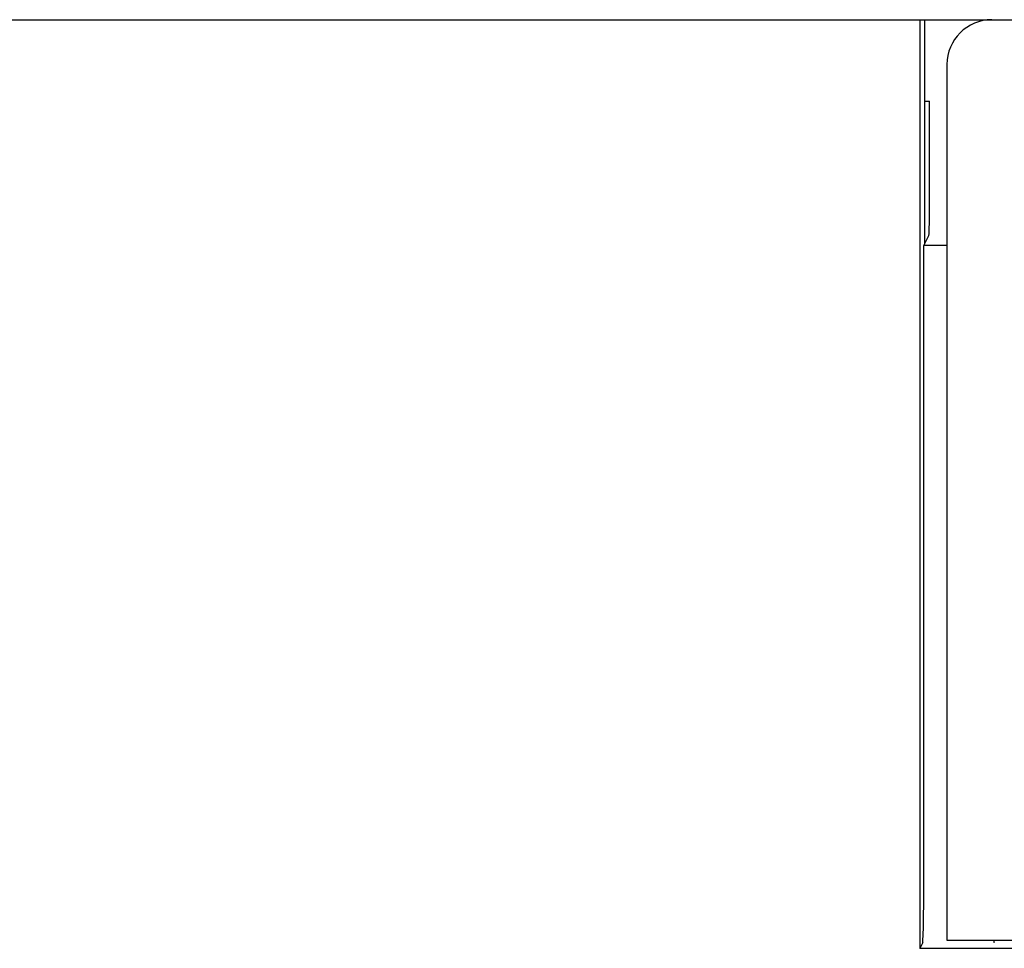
# Model space of a CAD drawing. Extents: x 0 to 1260, y 0 to 891.
# Tile 21 of 36: x 730 to 752, y 615 to 635. Entities that reach past the tile are written whole.
import ezdxf

# ---------------------------------------------------------------- set-up
doc = ezdxf.new("R2010")
doc.units = 0
doc.header["$LTSCALE"] = 69.3
doc.layers.add('ALL_FEATURES', color=7, linetype='CONTINUOUS')

msp = doc.modelspace()

# ---------------------------------------------------------------- linework, layer by layer
at = {"layer": 'ALL_FEATURES', "color": 7, "linetype": 'CONTINUOUS'}
for p, q in [((691.75, 635.25), (789.75, 635.25)), ((750.145, 635.25), (750.145, 614.568)), ((750.25, 635.25), (750.25, 630.25)), ((750.75, 634.25), (750.75, 614.75)), ((750.25, 633.433), (750.364, 633.433)), ((750.236, 630.222), (750.346, 630.442)), ((750.75, 630.222), (750.236, 630.222)), ((750.75, 614.75), (790.75, 614.75)), ((750.211, 614.699), (750.145, 614.568)), ((785.75, 614.568), (750.145, 614.568)), ((751.802, 614.698), (751.801, 614.699))]:
    msp.add_line(p, q, dxfattribs=at)
for points in [[(750.346, 630.442), (750.351, 630.483), (750.355, 630.585), (750.358, 630.741), (750.361, 630.942), (750.362, 631.175), (750.364, 633.433)], [(750.211, 614.699), (750.216, 614.747), (750.222, 614.864), (750.227, 615.045), (750.231, 615.281), (750.234, 615.561), (750.235, 615.872), (750.236, 630.222)], [(751.789, 614.75), (751.789, 614.747), (751.801, 614.699)], [(751.802, 614.698), (751.799, 614.715), (751.797, 614.75)]]:
    msp.add_lwpolyline(points, dxfattribs=at)
msp.add_arc((751.75, 634.25), 1, 90, 180, dxfattribs=at)

doc.saveas('drawing.dxf')
